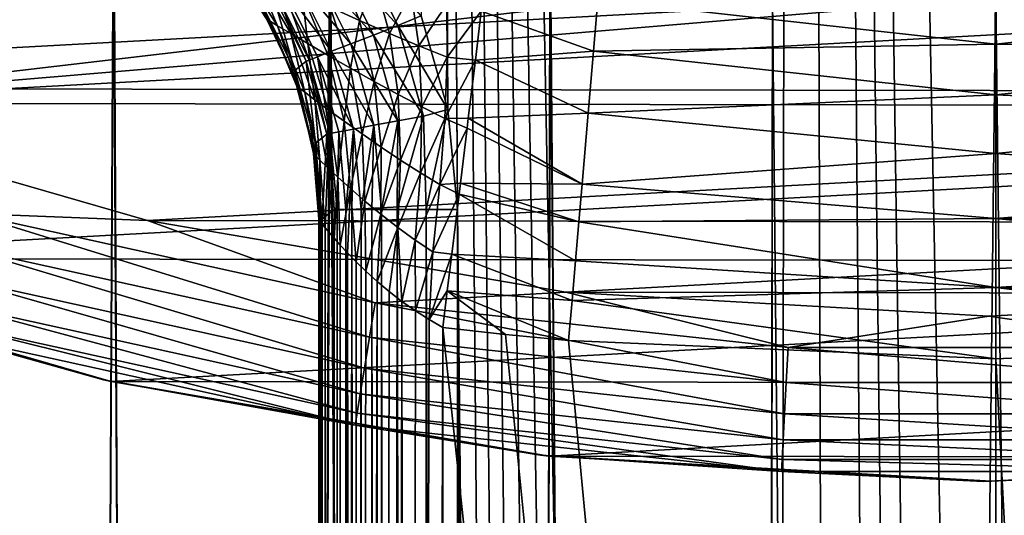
# Model space of a CAD drawing. Header units: metres. Extents: x -24 to 24, y -207 to 24.
# Tile 22 of 59: x -5.91 to 0.05, y -24.21 to -21.2. Entities that reach past the tile are written whole.
import ezdxf

# ---------------------------------------------------------------- set-up
doc = ezdxf.new("R2010")
doc.units = ezdxf.units.M
doc.layers.add('solid_12421093', color=7, linetype='CONTINUOUS')

msp = doc.modelspace()

# ---------------------------------------------------------------- linework, layer by layer
at = {"layer": 'solid_12421093'}
for points in [[(-3.529277, 19.716406, 325.992218), (-1.419161, -88.931885, 325.998749), (-1.201352, 19.992962, 325.999084)], [(-1.201352, 19.992962, 325.999084), (-1.419161, -88.931885, 325.998749), (-0.854518, -89.142441, 325.999542)], [(-1.201352, 19.992962, 325.999084), (0.925709, -89.121887, 325.999451), (1.129905, 19.997108, 325.999207)], [(-1.201352, 19.992962, 325.999084), (-0.854518, -89.142441, 325.999542), (-0.266746, -89.244637, 325.999969)], [(-1.201352, 19.992962, 325.999084), (-0.266746, -89.244637, 325.999969), (0.037425, -89.241074, 325.999939)], [(-1.201352, 19.992962, 325.999084), (0.037425, -89.241074, 325.999939), (0.341597, -89.237511, 325.999939)], [(-1.201352, 19.992962, 325.999084), (0.341597, -89.237511, 325.999939), (0.925709, -89.121887, 325.999451)], [(-2.588589, -87.978783, 325.995819), (-3.529277, 19.716406, 325.992218), (-3.259607, -22.351816, 325.993347)], [(-3.529277, 19.716406, 325.992218), (-2.588589, -87.978783, 325.995819), (-2.394495, -88.209007, 325.996429)], [(-3.529277, 19.716406, 325.992218), (-2.394495, -88.209007, 325.996429), (-2.17477, -88.423325, 325.99704)], [(-3.529277, 19.716406, 325.992218), (-2.17477, -88.423325, 325.99704), (-1.93462, -88.618576, 325.99765)], [(-3.529277, 19.716406, 325.992218), (-1.93462, -88.618576, 325.99765), (-1.681532, -88.789215, 325.99823)], [(-3.529277, 19.716406, 325.992218), (-1.681532, -88.789215, 325.99823), (-1.419161, -88.931885, 325.998749)], [(-3.529277, 19.716406, 325.992218), (-3.317966, -21.746544, 325.993134), (-3.259607, -22.351816, 325.993347)], [(-3.529277, 19.716406, 325.992218), (-3.479074, -21.178722, 325.992432), (-3.317966, -21.746544, 325.993134)], [(-6, -159.199997, 279.592316), (-5.340488, -20.309584, 279.946136), (-6.610552, -19.932402, 279.215027)], [(-6, -159.199997, 258.807709), (-6.609631, -19.932707, 259.184387), (-5.342917, -20.308945, 258.455078)], [(-12.784204, -20.311071, -4), (12.713661, -20.355228, -4), (-10.431182, -21.613234, -4)], [(-4.592201, -159.199997, 258.113434), (-6, -159.199997, 258.807709), (-5.342917, -20.308945, 258.455078)], [(-6, -159.199997, 279.592316), (-4.592201, -159.199997, 280.28656), (-5.340488, -20.309584, 279.946136)], [(-4.592201, -159.199997, 258.113434), (-5.342917, -20.308945, 258.455078), (-4.033314, -20.609035, 257.898132)], [(-4.592201, -159.199997, 280.28656), (-4.028245, -20.610027, 280.503693), (-5.340488, -20.309584, 279.946136)], [(-10.431182, -21.613234, -4), (12.713661, -20.355228, -4), (10.363387, -21.646151, -4)], [(-3.105829, -159.199997, 257.608887), (-4.592201, -159.199997, 258.113434), (-4.033314, -20.609035, 257.898132)], [(-4.592201, -159.199997, 280.28656), (-3.105829, -159.199997, 280.791107), (-4.028245, -20.610027, 280.503693)], [(-3.105829, -159.199997, 257.608887), (-4.033314, -20.609035, 257.898132), (-2.698445, -20.825907, 257.507324)], [(-3.105829, -159.199997, 280.791107), (-2.696085, -20.826212, 280.893219), (-4.028245, -20.610027, 280.503693)], [(-9.978355, -20.721722), (-7.60005, -21.70779), (-1.255261, -20.962036)], [(-3.619175, -21.237072, 325.976288), (-3.872022, -20.726982, 325.975128), (-4.006666, -20.810207, 325.922852)], [(-3.479074, -21.178722, 325.992432), (-3.872022, -20.726982, 325.975128), (-3.619175, -21.237072, 325.976288)], [(-7.60005, -21.70779), (9.92475, -20.747124), (1.191593, -20.965652)], [(-7.60005, -21.70779), (7.535275, -21.730291), (9.92475, -20.747124)], [(-4.39772, -21.208229, 314.560303), (-4.64908, -20.83383, 314.511475), (-4.586584, -20.864473, 314.273804)], [(-4.39772, -21.208229, 314.560303), (-4.414598, -21.195919, 314.758118), (-4.64908, -20.83383, 314.511475)], [(-3.766764, -21.294161, 325.92395), (-4.006666, -20.810207, 325.922852), (-4.132681, -20.888245, 325.832733)], [(-3.619175, -21.237072, 325.976288), (-4.006666, -20.810207, 325.922852), (-3.766764, -21.294161, 325.92395)], [(-1.566314, -159.199997, 257.302673), (-3.105829, -159.199997, 257.608887), (-2.698445, -20.825907, 257.507324)], [(-3.105829, -159.199997, 280.791107), (-1.566314, -159.199997, 281.097351), (-2.696085, -20.826212, 280.893219)], [(-1.566314, -159.199997, 257.302673), (-2.698445, -20.825907, 257.507324), (-1.350805, -20.956511, 257.276276)], [(-1.566314, -159.199997, 281.097351), (-1.35257, -20.956396, 281.123535), (-2.696085, -20.826212, 280.893219)], [(-4.348356, -21.238064, 314.370911), (-4.586584, -20.864473, 314.273804), (-4.48622, -20.912592, 314.056885)], [(-4.348356, -21.238064, 314.370911), (-4.39772, -21.208229, 314.560303), (-4.586584, -20.864473, 314.273804)], [(-4.268971, -21.285055, 314.197693), (-4.48622, -20.912592, 314.056885), (-4.35484, -20.974787, 313.867798)], [(-4.268971, -21.285055, 314.197693), (-4.348356, -21.238064, 314.370911), (-4.48622, -20.912592, 314.056885)], [(-3.904927, -21.347691, 325.833801), (-4.132681, -20.888245, 325.832733), (-4.23876, -20.954039, 325.709381)], [(-3.766764, -21.294161, 325.92395), (-4.132681, -20.888245, 325.832733), (-3.904927, -21.347691, 325.833801)], [(-3.851958, -21.206211, 313.499298), (-4.03016, -21.125595, 313.588226), (-3.983664, -20.886095, 313.200287)], [(-3.851958, -21.206211, 313.499298), (-3.983664, -20.886095, 313.200287), (-3.759914, -20.965139, 313.127777)], [(-7.60005, -21.70779), (1.191593, -20.965652), (-1.255261, -20.962036)], [(-4.164851, -21.346046, 314.046204), (-4.35484, -20.974787, 313.867798), (-4.200187, -21.047148, 313.710907)], [(-4.164851, -21.346046, 314.046204), (-4.268971, -21.285055, 314.197693), (-4.35484, -20.974787, 313.867798)], [(-4.021326, -21.392849, 325.710358), (-4.23876, -20.954039, 325.709381), (-4.316761, -21.002523, 325.562317)], [(-3.904927, -21.347691, 325.833801), (-4.23876, -20.954039, 325.709381), (-4.021326, -21.392849, 325.710358)], [(-3.671615, -21.285448, 313.442139), (-3.851958, -21.206211, 313.499298), (-3.759914, -20.965139, 313.127777)], [(-3.671615, -21.285448, 313.442139), (-3.759914, -20.965139, 313.127777), (-3.538686, -21.039377, 313.09079)], [(-1.566314, -159.199997, 281.097351), (0, -159.199997, 281.200012), (-1.35257, -20.956396, 281.123535)], [(-1.566314, -159.199997, 257.302673), (-1.350805, -20.956511, 257.276276), (0, -21, 257.200012)], [(0, -159.199997, 281.200012), (0, -21, 281.200012), (-1.35257, -20.956396, 281.123535)], [(0, -159.199997, 257.200012), (0, -21, 257.200012), (1.352569, -20.956396, 257.276459)], [(1.566314, -159.199997, 257.302673), (0, -159.199997, 257.200012), (1.352569, -20.956396, 257.276459)], [(1.566314, -159.199997, 281.097351), (1.350804, -20.956511, 281.123718), (0, -21, 281.200012)], [(-4.378035, -21.041012, 325.249695), (-4.447618, -21.098227, 316.988861), (-4.244241, -21.509123, 316.989777)], [(-4.362683, -21.031246, 325.404694), (-4.378035, -21.041012, 325.249695), (-4.174588, -21.452652, 325.250732)], [(-4.174588, -21.452652, 325.250732), (-4.378035, -21.041012, 325.249695), (-4.244241, -21.509123, 316.989777)], [(-4.316761, -21.002523, 325.562317), (-4.362683, -21.031246, 325.404694), (-4.157277, -21.445787, 325.405609)], [(-4.157277, -21.445787, 325.405609), (-4.362683, -21.031246, 325.404694), (-4.174588, -21.452652, 325.250732)], [(-4.10688, -21.4261, 325.563263), (-4.316761, -21.002523, 325.562317), (-4.157277, -21.445787, 325.405609)], [(-4.021326, -21.392849, 325.710358), (-4.316761, -21.002523, 325.562317), (-4.10688, -21.4261, 325.563263)], [(-3.493797, -21.360218, 313.413696), (-3.671615, -21.285448, 313.442139), (-3.538686, -21.039377, 313.09079)], [(-3.493797, -21.360218, 313.413696), (-3.538686, -21.039377, 313.09079), (-3.323513, -21.10651, 313.085114)], [(0, -159.199997, 257.200012), (-1.566314, -159.199997, 257.302673), (0, -21, 257.200012)], [(1.566314, -159.199997, 281.097351), (0, -21, 281.200012), (0, -159.199997, 281.200012)], [(-4.447618, -21.098227, 316.988861), (-4.414598, -21.195919, 314.758118), (-4.272944, -21.494942, 314.757172)], [(-4.244241, -21.509123, 316.989777), (-4.447618, -21.098227, 316.988861), (-4.272944, -21.494942, 314.757172)], [(-4.041983, -21.417366, 313.919861), (-4.200187, -21.047148, 313.710907), (-4.03016, -21.125595, 313.588226)], [(-4.041983, -21.417366, 313.919861), (-4.164851, -21.346046, 314.046204), (-4.200187, -21.047148, 313.710907)], [(-3.114823, -21.150455, 313.089325), (-2.408642, -21.081934, 312.900238), (-2.435363, -21.391813, 313.275482)], [(0, -21.349409, 313.116211), (-2.435363, -21.391813, 313.275482), (-2.408642, -21.081934, 312.900238)], [(0, -21.098953, 312.762573), (0, -21.349409, 313.116211), (-2.408642, -21.081934, 312.900238)], [(2.408672, -21.082298, 312.900787), (0, -21.349409, 313.116211), (0, -21.098953, 312.762573)], [(2.408672, -21.082298, 312.900787), (2.43536, -21.391779, 313.275452), (0, -21.349409, 313.116211)], [(-3.90648, -21.495123, 313.820404), (-4.041983, -21.417366, 313.919861), (-4.03016, -21.125595, 313.588226)], [(-3.90648, -21.495123, 313.820404), (-4.03016, -21.125595, 313.588226), (-3.851958, -21.206211, 313.499298)], [(-3.32132, -21.428104, 313.41037), (-3.493797, -21.360218, 313.413696), (-3.323513, -21.10651, 313.085114)], [(-3.32132, -21.428104, 313.41037), (-3.323513, -21.10651, 313.085114), (-3.114823, -21.150455, 313.089325)], [(-3.32132, -21.428104, 313.41037), (-3.114823, -21.150455, 313.089325), (-3.150938, -21.446964, 313.394623)], [(-3.150938, -21.446964, 313.394623), (-3.114823, -21.150455, 313.089325), (-2.435363, -21.391813, 313.275482)], [(-4.272944, -21.494942, 314.757172), (-4.414598, -21.195919, 314.758118), (-4.39772, -21.208229, 314.560303)], [(-4.221336, -21.61215, 314.600311), (-4.39772, -21.208229, 314.560303), (-4.348356, -21.238064, 314.370911)], [(-4.234277, -21.599611, 314.756958), (-4.272944, -21.494942, 314.757172), (-4.39772, -21.208229, 314.560303)], [(-4.221336, -21.61215, 314.600311), (-4.234277, -21.599611, 314.756958), (-4.39772, -21.208229, 314.560303)], [(-3.763939, -21.5755, 313.747559), (-3.90648, -21.495123, 313.820404), (-3.851958, -21.206211, 313.499298)], [(-3.763939, -21.5755, 313.747559), (-3.851958, -21.206211, 313.499298), (-3.671615, -21.285448, 313.442139)], [(-3.317966, -21.746544, 325.993134), (-3.479074, -21.178722, 325.992432), (-3.619175, -21.237072, 325.976288)], [(-4.183403, -21.641115, 314.449768), (-4.348356, -21.238064, 314.370911), (-4.268971, -21.285055, 314.197693)], [(-4.183403, -21.641115, 314.449768), (-4.221336, -21.61215, 314.600311), (-4.348356, -21.238064, 314.370911)], [(-3.46433, -21.785017, 325.976868), (-3.619175, -21.237072, 325.976288), (-3.766764, -21.294161, 325.92395)], [(-3.317966, -21.746544, 325.993134), (-3.619175, -21.237072, 325.976288), (-3.46433, -21.785017, 325.976868)], [(-4.122066, -21.686888, 314.310944), (-4.268971, -21.285055, 314.197693), (-4.164851, -21.346046, 314.046204)], [(-4.122066, -21.686888, 314.310944), (-4.183403, -21.641115, 314.449768), (-4.268971, -21.285055, 314.197693)], [(-3.619826, -21.814039, 325.924438), (-3.766764, -21.294161, 325.92395), (-3.904927, -21.347691, 325.833801)], [(-3.46433, -21.785017, 325.976868), (-3.766764, -21.294161, 325.92395), (-3.619826, -21.814039, 325.924438)], [(-3.619082, -21.654961, 313.699951), (-3.763939, -21.5755, 313.747559), (-3.671615, -21.285448, 313.442139)], [(-3.619082, -21.654961, 313.699951), (-3.671615, -21.285448, 313.442139), (-3.493797, -21.360218, 313.413696)], [(-4.041009, -21.746582, 314.187988), (-4.164851, -21.346046, 314.046204), (-4.041983, -21.417366, 313.919861)], [(-4.041009, -21.746582, 314.187988), (-4.122066, -21.686888, 314.310944), (-4.164851, -21.346046, 314.046204)], [(-3.88809, -21.864208, 325.710632), (-4.021326, -21.392849, 325.710358), (-4.10688, -21.4261, 325.563263)], [(-3.76539, -21.841248, 325.834229), (-3.904927, -21.347691, 325.833801), (-4.021326, -21.392849, 325.710358)], [(-3.76539, -21.841248, 325.834229), (-4.021326, -21.392849, 325.710358), (-3.88809, -21.864208, 325.710632)], [(-3.619826, -21.814039, 325.924438), (-3.904927, -21.347691, 325.833801), (-3.76539, -21.841248, 325.834229)], [(-3.475605, -21.730345, 313.675293), (-3.619082, -21.654961, 313.699951), (-3.493797, -21.360218, 313.413696)], [(-3.475605, -21.730345, 313.675293), (-3.493797, -21.360218, 313.413696), (-3.32132, -21.428104, 313.41037)], [(-3.150938, -21.446964, 313.394623), (-2.435363, -21.391813, 313.275482), (-2.467836, -21.768335, 313.583221)], [(0, -21.657177, 313.421326), (-2.467836, -21.768335, 313.583221), (-2.435363, -21.391813, 313.275482)], [(0, -21.349409, 313.116211), (0, -21.657177, 313.421326), (-2.435363, -21.391813, 313.275482)], [(2.43536, -21.391779, 313.275452), (0, -21.657177, 313.421326), (0, -21.349409, 313.116211)], [(2.43536, -21.391779, 313.275452), (2.467783, -21.767719, 313.582794), (0, -21.657177, 313.421326)], [(-4.174588, -21.452652, 325.250732), (-4.244241, -21.509123, 316.989777), (-4.119325, -21.950209, 316.991577)], [(-4.157277, -21.445787, 325.405609), (-4.174588, -21.452652, 325.250732), (-4.049874, -21.894554, 325.250824)], [(-4.049874, -21.894554, 325.250824), (-4.174588, -21.452652, 325.250732), (-4.119325, -21.950209, 316.991577)], [(-4.10688, -21.4261, 325.563263), (-4.157277, -21.445787, 325.405609), (-4.031263, -21.89109, 325.405792)], [(-4.031263, -21.89109, 325.405792), (-4.157277, -21.445787, 325.405609), (-4.049874, -21.894554, 325.250824)], [(-3.978203, -21.881098, 325.563446), (-4.10688, -21.4261, 325.563263), (-4.031263, -21.89109, 325.405792)], [(-3.88809, -21.864208, 325.710632), (-4.10688, -21.4261, 325.563263), (-3.978203, -21.881098, 325.563446)], [(-3.944434, -21.816778, 314.083649), (-4.041983, -21.417366, 313.919861), (-3.90648, -21.495123, 313.820404)], [(-3.944434, -21.816778, 314.083649), (-4.041009, -21.746582, 314.187988), (-4.041983, -21.417366, 313.919861)], [(-3.335808, -21.799101, 313.670959), (-3.475605, -21.730345, 313.675293), (-3.32132, -21.428104, 313.41037)], [(-3.335808, -21.799101, 313.670959), (-3.32132, -21.428104, 313.41037), (-3.150938, -21.446964, 313.394623)], [(-3.335808, -21.799101, 313.670959), (-3.150938, -21.446964, 313.394623), (-3.193746, -21.798418, 313.649231)], [(-3.193746, -21.798418, 313.649231), (-3.150938, -21.446964, 313.394623), (-2.467836, -21.768335, 313.583221)], [(-4.244241, -21.509123, 316.989777), (-4.272944, -21.494942, 314.757172), (-4.234277, -21.599611, 314.756958)], [(-4.244241, -21.509123, 316.989777), (-4.234277, -21.599611, 314.756958), (-4.141911, -21.947533, 314.75647)], [(-4.119325, -21.950209, 316.991577), (-4.244241, -21.509123, 316.989777), (-4.141911, -21.947533, 314.75647)], [(-3.836664, -21.893789, 313.999451), (-3.944434, -21.816778, 314.083649), (-3.90648, -21.495123, 313.820404)], [(-3.836664, -21.893789, 313.999451), (-3.90648, -21.495123, 313.820404), (-3.763939, -21.5755, 313.747559)], [(-3.721724, -21.973909, 313.935608), (-3.836664, -21.893789, 313.999451), (-3.763939, -21.5755, 313.747559)], [(-3.721724, -21.973909, 313.935608), (-3.763939, -21.5755, 313.747559), (-3.619082, -21.654961, 313.699951)], [(-10.431182, -21.613234, -4), (10.363387, -21.646151, -4), (-7.937033, -22.649223, -4)], [(-4.141911, -21.947533, 314.75647), (-4.234277, -21.599611, 314.756958), (-4.221336, -21.61215, 314.600311)], [(-4.121126, -22.024427, 314.630493), (-4.221336, -21.61215, 314.600311), (-4.183403, -21.641115, 314.449768)], [(-4.130369, -22.013149, 314.756439), (-4.141911, -21.947533, 314.75647), (-4.221336, -21.61215, 314.600311)], [(-4.121126, -22.024427, 314.630493), (-4.130369, -22.013149, 314.756439), (-4.221336, -21.61215, 314.600311)], [(-7.937033, -22.649223, -4), (10.363387, -21.646151, -4), (7.875484, -22.670778, -4)], [(-4.092554, -22.052502, 314.508392), (-4.183403, -21.641115, 314.449768), (-4.122066, -21.686888, 314.310944)], [(-4.092554, -22.052502, 314.508392), (-4.121126, -22.024427, 314.630493), (-4.183403, -21.641115, 314.449768)], [(-4.045778, -22.097031, 314.393951), (-4.122066, -21.686888, 314.310944), (-4.041009, -21.746582, 314.187988)], [(-4.045778, -22.097031, 314.393951), (-4.092554, -22.052502, 314.508392), (-4.122066, -21.686888, 314.310944)], [(-3.603111, -22.053608, 313.89151), (-3.721724, -21.973909, 313.935608), (-3.619082, -21.654961, 313.699951)], [(-3.603111, -22.053608, 313.89151), (-3.619082, -21.654961, 313.699951), (-3.475605, -21.730345, 313.675293)], [(0, -21.657177, 313.421326), (0, -22.013006, 313.668671), (-2.467836, -21.768335, 313.583221)], [(2.467783, -21.767719, 313.582794), (0, -22.013006, 313.668671), (0, -21.657177, 313.421326)], [(-7.60005, -21.70779), (-5.136287, -22.418219), (7.535275, -21.730291)], [(-6.212682, -22.37606, -0.025072), (-5.136287, -22.418219), (-7.60005, -21.70779)], [(-5.136287, -22.418219), (5.062373, -22.434919), (7.535275, -21.730291)], [(-3.982917, -22.155403, 314.29007), (-4.045778, -22.097031, 314.393951), (-4.041009, -21.746582, 314.187988)], [(-3.982917, -22.155403, 314.29007), (-4.041009, -21.746582, 314.187988), (-3.944434, -21.816778, 314.083649)], [(-3.483696, -22.129658, 313.865967), (-3.603111, -22.053608, 313.89151), (-3.475605, -21.730345, 313.675293)], [(-3.483696, -22.129658, 313.865967), (-3.475605, -21.730345, 313.675293), (-3.335808, -21.799101, 313.670959)], [(-3.317966, -21.746544, 325.993134), (-3.46433, -21.785017, 325.976868), (-3.449161, -22.351816, 325.968231)], [(-3.317966, -21.746544, 325.993134), (-3.449161, -22.351816, 325.968231), (-3.259607, -22.351816, 325.993347)], [(-3.906443, -22.224453, 314.198944), (-3.982917, -22.155403, 314.29007), (-3.944434, -21.816778, 314.083649)], [(-3.906443, -22.224453, 314.198944), (-3.944434, -21.816778, 314.083649), (-3.836664, -21.893789, 313.999451)], [(-3.619826, -21.814039, 325.924438), (-3.76539, -21.841248, 325.834229), (-3.718512, -22.351816, 325.834229)], [(-3.619826, -21.814039, 325.924438), (-3.718512, -22.351816, 325.834229), (-3.625002, -22.351816, 325.896637)], [(-3.46433, -21.785017, 325.976868), (-3.625002, -22.351816, 325.896637), (-3.449161, -22.351816, 325.968231)], [(-3.46433, -21.785017, 325.976868), (-3.619826, -21.814039, 325.924438), (-3.625002, -22.351816, 325.896637)], [(-3.365482, -22.199352, 313.857513), (-3.483696, -22.129658, 313.865967), (-3.335808, -21.799101, 313.670959)], [(-3.365482, -22.199352, 313.857513), (-3.335808, -21.799101, 313.670959), (-3.201011, -21.858067, 313.683838)], [(-3.335808, -21.799101, 313.670959), (-3.193746, -21.798418, 313.649231), (-3.201011, -21.858067, 313.683838)], [(-3.201011, -21.858067, 313.683838), (-3.193746, -21.798418, 313.649231), (-2.504825, -22.197189, 313.811798)], [(-3.193746, -21.798418, 313.649231), (-2.467836, -21.768335, 313.583221), (-2.504825, -22.197189, 313.811798)], [(0, -22.013006, 313.668671), (-2.504825, -22.197189, 313.811798), (-2.467836, -21.768335, 313.583221)], [(2.467783, -21.767719, 313.582794), (2.504731, -22.196098, 313.81134), (0, -22.013006, 313.668671)], [(-3.88809, -21.864208, 325.710632), (-3.978203, -21.881098, 325.563446), (-3.934354, -22.351816, 325.564484)], [(-3.88809, -21.864208, 325.710632), (-3.934354, -22.351816, 325.564484), (-3.898938, -22.351816, 325.630493)], [(-3.88809, -21.864208, 325.710632), (-3.898938, -22.351816, 325.630493), (-3.843113, -22.351816, 325.710785)], [(-3.76539, -21.841248, 325.834229), (-3.88809, -21.864208, 325.710632), (-3.843113, -22.351816, 325.710785)], [(-3.76539, -21.841248, 325.834229), (-3.843113, -22.351816, 325.710785), (-3.777204, -22.351816, 325.783234)], [(-3.76539, -21.841248, 325.834229), (-3.777204, -22.351816, 325.783234), (-3.718512, -22.351816, 325.834229)], [(-3.365482, -22.199352, 313.857513), (-3.201011, -21.858067, 313.683838), (-3.241753, -22.192554, 313.840027)], [(-3.241753, -22.192554, 313.840027), (-3.201011, -21.858067, 313.683838), (-2.504825, -22.197189, 313.811798)], [(-4.049874, -21.894554, 325.250824), (-4.119325, -21.950209, 316.991577), (-4.078592, -22.408548, 316.994202)], [(-4.049874, -21.894554, 325.250824), (-4.078592, -22.408548, 316.994202), (-4.006546, -22.351816, 325.249847)], [(-4.031263, -21.89109, 325.405792), (-4.049874, -21.894554, 325.250824), (-4.006546, -22.351816, 325.249847)], [(-3.978203, -21.881098, 325.563446), (-4.031263, -21.89109, 325.405792), (-3.988292, -22.351816, 325.407959)], [(-4.031263, -21.89109, 325.405792), (-4.006546, -22.351816, 325.249847), (-3.988292, -22.351816, 325.407959)], [(-3.978203, -21.881098, 325.563446), (-3.988292, -22.351816, 325.407959), (-3.934354, -22.351816, 325.564484)], [(-3.818969, -22.300703, 314.122101), (-3.906443, -22.224453, 314.198944), (-3.836664, -21.893789, 313.999451)], [(-3.818969, -22.300703, 314.122101), (-3.836664, -21.893789, 313.999451), (-3.721724, -21.973909, 313.935608)], [(-4.119325, -21.950209, 316.991577), (-4.141911, -21.947533, 314.75647), (-4.130369, -22.013149, 314.756439)], [(-4.119325, -21.950209, 316.991577), (-4.130369, -22.013149, 314.756439), (-4.09812, -22.410442, 314.756531)], [(-4.119325, -21.950209, 316.991577), (-4.09812, -22.410442, 314.756531), (-4.088336, -22.410561, 315.877716)], [(-4.119325, -21.950209, 316.991577), (-4.088336, -22.410561, 315.877716), (-4.078592, -22.408548, 316.994202)], [(-3.723047, -22.38056, 314.060364), (-3.818969, -22.300703, 314.122101), (-3.721724, -21.973909, 313.935608)], [(-3.723047, -22.38056, 314.060364), (-3.721724, -21.973909, 313.935608), (-3.603111, -22.053608, 313.89151)], [(-4.121126, -22.024427, 314.630493), (-4.09812, -22.410442, 314.756531), (-4.130369, -22.013149, 314.756439)], [(-4.121126, -22.024427, 314.630493), (-4.089161, -22.426088, 314.634247), (-4.09812, -22.410442, 314.756531)], [(-4.092554, -22.052502, 314.508392), (-4.089161, -22.426088, 314.634247), (-4.121126, -22.024427, 314.630493)], [(-4.092554, -22.052502, 314.508392), (-4.059295, -22.463402, 314.511719), (-4.089161, -22.426088, 314.634247)], [(-4.045778, -22.097031, 314.393951), (-4.059295, -22.463402, 314.511719), (-4.092554, -22.052502, 314.508392)], [(-3.621084, -22.460505, 314.01416), (-3.723047, -22.38056, 314.060364), (-3.603111, -22.053608, 313.89151)], [(-3.621084, -22.460505, 314.01416), (-3.603111, -22.053608, 313.89151), (-3.483696, -22.129658, 313.865967)], [(0, -22.013006, 313.668671), (0, -22.406208, 313.850861), (-2.504825, -22.197189, 313.811798)], [(2.504731, -22.196098, 313.81134), (0, -22.406208, 313.850861), (0, -22.013006, 313.668671)], [(-4.045778, -22.097031, 314.393951), (-4.005983, -22.526241, 314.389801), (-4.059295, -22.463402, 314.511719)], [(-3.982917, -22.155403, 314.29007), (-4.005983, -22.526241, 314.389801), (-4.045778, -22.097031, 314.393951)], [(-3.982917, -22.155403, 314.29007), (-3.969289, -22.56727, 314.329651), (-4.005983, -22.526241, 314.389801)], [(-3.906443, -22.224453, 314.198944), (-3.969289, -22.56727, 314.329651), (-3.982917, -22.155403, 314.29007)], [(-3.515294, -22.537231, 313.983521), (-3.621084, -22.460505, 314.01416), (-3.483696, -22.129658, 313.865967)], [(-3.515294, -22.537231, 313.983521), (-3.483696, -22.129658, 313.865967), (-3.365482, -22.199352, 313.857513)], [(-3.906443, -22.224453, 314.198944), (-3.924994, -22.615227, 314.270691), (-3.969289, -22.56727, 314.329651)], [(-3.906443, -22.224453, 314.198944), (-3.873073, -22.668468, 314.214325), (-3.924994, -22.615227, 314.270691)], [(-3.818969, -22.300703, 314.122101), (-3.873073, -22.668468, 314.214325), (-3.906443, -22.224453, 314.198944)], [(-3.407594, -22.607882, 313.968231), (-3.515294, -22.537231, 313.983521), (-3.365482, -22.199352, 313.857513)], [(-3.407594, -22.607882, 313.968231), (-3.365482, -22.199352, 313.857513), (-3.249828, -22.258854, 313.864044)], [(-3.365482, -22.199352, 313.857513), (-3.241753, -22.192554, 313.840027), (-3.249828, -22.258854, 313.864044)], [(-3.249828, -22.258854, 313.864044), (-3.241753, -22.192554, 313.840027), (-2.524579, -22.42621, 313.893555)], [(-3.241753, -22.192554, 313.840027), (-2.504825, -22.197189, 313.811798), (-2.524579, -22.42621, 313.893555)], [(0, -22.406208, 313.850861), (-2.524579, -22.42621, 313.893555), (-2.504825, -22.197189, 313.811798)], [(2.504731, -22.196098, 313.81134), (2.524484, -22.425098, 313.893219), (0, -22.406208, 313.850861)], [(-3.407594, -22.607882, 313.968231), (-3.249828, -22.258854, 313.864044), (-3.294197, -22.623123, 313.959869)], [(-3.294197, -22.623123, 313.959869), (-3.249828, -22.258854, 313.864044), (-2.544924, -22.662079, 313.952515)], [(-3.249828, -22.258854, 313.864044), (-2.524579, -22.42621, 313.893555), (-2.544924, -22.662079, 313.952515)], [(-4.006546, -22.351816, 325.249847), (-4.09812, -86, 314.756531), (-4.006546, -86, 325.249847)], [(-4.078592, -22.408548, 316.994202), (-4.09812, -86, 314.756531), (-4.006546, -22.351816, 325.249847)], [(-4.006546, -22.351816, 325.249847), (-4.006546, -86, 325.249847), (-3.989079, -86, 325.404419)], [(-3.988292, -22.351816, 325.407959), (-4.006546, -22.351816, 325.249847), (-3.989079, -86, 325.404419)], [(-3.988292, -22.351816, 325.407959), (-3.989079, -86, 325.404419), (-3.935678, -86, 325.561676)], [(-3.934354, -22.351816, 325.564484), (-3.988292, -22.351816, 325.407959), (-3.935678, -86, 325.561676)], [(-3.898938, -22.351816, 325.630493), (-3.935678, -86, 325.561676), (-3.845391, -86, 325.707916)], [(-3.898938, -22.351816, 325.630493), (-3.934354, -22.351816, 325.564484), (-3.935678, -86, 325.561676)], [(-3.843113, -22.351816, 325.710785), (-3.898938, -22.351816, 325.630493), (-3.845391, -86, 325.707916)], [(-3.818969, -22.300703, 314.122101), (-3.813349, -22.726322, 314.161713), (-3.873073, -22.668468, 314.214325)], [(-3.843113, -22.351816, 325.710785), (-3.845391, -86, 325.707916), (-3.793999, -86, 325.76651)], [(-3.777204, -22.351816, 325.783234), (-3.843113, -22.351816, 325.710785), (-3.793999, -86, 325.76651)], [(-3.723047, -22.38056, 314.060364), (-3.813349, -22.726322, 314.161713), (-3.818969, -22.300703, 314.122101)], [(-3.777204, -22.351816, 325.783234), (-3.793999, -86, 325.76651), (-3.721168, -86, 325.832123)], [(-3.718512, -22.351816, 325.834229), (-3.777204, -22.351816, 325.783234), (-3.721168, -86, 325.832123)], [(-3.718512, -22.351816, 325.834229), (-3.721168, -86, 325.832123), (-3.640706, -86, 325.887512)], [(-3.625002, -22.351816, 325.896637), (-3.718512, -22.351816, 325.834229), (-3.640706, -86, 325.887512)], [(-3.625002, -22.351816, 325.896637), (-3.640706, -86, 325.887512), (-3.574206, -86, 325.922791)], [(-3.625002, -22.351816, 325.896637), (-3.574206, -86, 325.922791), (-3.458493, -86, 325.965668)], [(-3.449161, -22.351816, 325.968231), (-3.625002, -22.351816, 325.896637), (-3.458493, -86, 325.965668)], [(-3.449161, -22.351816, 325.968231), (-3.458493, -86, 325.965668), (-3.259607, -86, 325.993347)], [(-3.259607, -22.351816, 325.993347), (-3.449161, -22.351816, 325.968231), (-3.259607, -86, 325.993347)], [(-3.259607, -22.351816, 325.993347), (-3.259607, -86, 325.993347), (-3.243629, -86.309685, 325.993439)], [(-3.259607, -22.351816, 325.993347), (-3.243629, -86.309685, 325.993439), (-3.201185, -86.610054, 325.993591)], [(-3.259607, -22.351816, 325.993347), (-3.201185, -86.610054, 325.993591), (-3.132285, -86.901108, 325.993866)], [(-3.259607, -22.351816, 325.993347), (-3.132285, -86.901108, 325.993866), (-3.036822, -87.183044, 325.994232)], [(-3.259607, -22.351816, 325.993347), (-3.036822, -87.183044, 325.994232), (-2.912774, -87.459656, 325.99469)], [(-3.259607, -22.351816, 325.993347), (-2.912774, -87.459656, 325.99469), (-2.762133, -87.727211, 325.995239)], [(-3.259607, -22.351816, 325.993347), (-2.762133, -87.727211, 325.995239), (-2.588589, -87.978783, 325.995819)], [(-6.269282, -22.579914, -0.099129), (-3.791213, -23.125378, -0.099129), (-6.212682, -22.37606, -0.025072)], [(-6.212682, -22.37606, -0.025072), (-3.756986, -22.916599, -0.025072), (-5.136287, -22.418219)], [(-3.791213, -23.125378, -0.099129), (-3.756986, -22.916599, -0.025072), (-6.212682, -22.37606, -0.025072)], [(-4.078592, -22.408548, 316.994202), (-4.088336, -22.410561, 315.877716), (-4.09812, -86, 314.756531)], [(-4.088336, -22.410561, 315.877716), (-4.09812, -22.410442, 314.756531), (-4.09812, -86, 314.756531)], [(-4.089161, -22.426088, 314.634247), (-4.09812, -86, 314.756531), (-4.09812, -22.410442, 314.756531)], [(-3.723047, -22.38056, 314.060364), (-3.746242, -22.787821, 314.11438), (-3.813349, -22.726322, 314.161713)], [(-3.621084, -22.460505, 314.01416), (-3.746242, -22.787821, 314.11438), (-3.723047, -22.38056, 314.060364)], [(0, -22.406208, 313.850861), (0.000001, -22.824965, 313.962433), (-2.524579, -22.42621, 313.893555)], [(2.544845, -22.661154, 313.952332), (0.000001, -22.824965, 313.962433), (0, -22.406208, 313.850861)], [(2.524484, -22.425098, 313.893219), (2.544845, -22.661154, 313.952332), (0, -22.406208, 313.850861)], [(-5.136287, -22.418219), (-2.603608, -22.852091), (5.062373, -22.434919)], [(-3.756986, -22.916599, -0.025072), (-2.603608, -22.852091), (-5.136287, -22.418219)], [(-4.089161, -22.426088, 314.634247), (-4.072968, -86, 314.557281), (-4.09812, -86, 314.756531)], [(-4.089161, -22.426088, 314.634247), (-4.059295, -22.463402, 314.511719), (-4.072968, -86, 314.557281)], [(-4.059295, -22.463402, 314.511719), (-4.005983, -22.526241, 314.389801), (-4.072968, -86, 314.557281)], [(-3.621084, -22.460505, 314.01416), (-3.673315, -22.848738, 314.074158), (-3.746242, -22.787821, 314.11438)], [(-3.621084, -22.460505, 314.01416), (-3.595036, -22.909836, 314.041809), (-3.673315, -22.848738, 314.074158)], [(-3.515294, -22.537231, 313.983521), (-3.595036, -22.909836, 314.041809), (-3.621084, -22.460505, 314.01416)], [(-2.603608, -22.852091), (2.522967, -22.861095), (5.062373, -22.434919)], [(0.000001, -22.824965, 313.962433), (-2.544924, -22.662079, 313.952515), (-2.524579, -22.42621, 313.893555)], [(-4.005983, -22.526241, 314.389801), (-3.997425, -86, 314.374573), (-4.072968, -86, 314.557281)], [(-4.005983, -22.526241, 314.389801), (-3.969289, -22.56727, 314.329651), (-3.997425, -86, 314.374573)], [(-6.320047, -22.762751, -0.218448), (-3.821912, -23.312632, -0.218448), (-6.269282, -22.579914, -0.099129)], [(-3.821912, -23.312632, -0.218448), (-3.791213, -23.125378, -0.099129), (-6.269282, -22.579914, -0.099129)], [(-3.969289, -22.56727, 314.329651), (-3.924994, -22.615227, 314.270691), (-3.997425, -86, 314.374573)], [(-3.515294, -22.537231, 313.983521), (-3.513961, -22.966637, 314.018555), (-3.595036, -22.909836, 314.041809)], [(-3.407594, -22.607882, 313.968231), (-3.513961, -22.966637, 314.018555), (-3.515294, -22.537231, 313.983521)], [(-7.981759, -22.633858, -1), (-5.402553, -23.38402, -1), (-6.414039, -23.101282, -0.778573)], [(-7.937033, -22.649223, -4), (-5.402553, -23.38402, -1), (-7.981759, -22.633858, -1)], [(-7.937033, -22.649223, -4), (-5.355268, -23.393837, -4), (-5.402553, -23.38402, -1)], [(-7.937033, -22.649223, -4), (7.875484, -22.670778, -4), (-5.355268, -23.393837, -4)], [(-3.924994, -22.615227, 314.270691), (-3.878479, -86, 314.219666), (-3.997425, -86, 314.374573)], [(-3.924994, -22.615227, 314.270691), (-3.873073, -22.668468, 314.214325), (-3.878479, -86, 314.219666)], [(-3.407594, -22.607882, 313.968231), (-3.431406, -23.01848, 314.004639), (-3.513961, -22.966637, 314.018555)], [(-3.407594, -22.607882, 313.968231), (-3.294197, -22.623123, 313.959869), (-3.431406, -23.01848, 314.004639)], [(-3.431406, -23.01848, 314.004639), (-3.294197, -22.623123, 313.959869), (-3.321166, -22.84454, 313.990021)], [(-3.321166, -22.84454, 313.990021), (-3.294197, -22.623123, 313.959869), (-2.565667, -22.902552, 313.988098)], [(-3.294197, -22.623123, 313.959869), (-2.544924, -22.662079, 313.952515), (-2.565667, -22.902552, 313.988098)], [(-5.355268, -23.393837, -4), (7.875484, -22.670778, -4), (5.299317, -23.406675, -4)], [(-3.873073, -22.668468, 314.214325), (-3.813349, -22.726322, 314.161713), (-3.878479, -86, 314.219666)], [(0.000001, -22.824965, 313.962433), (-2.565667, -22.902552, 313.988098), (-2.544924, -22.662079, 313.952515)], [(2.544845, -22.661154, 313.952332), (2.565621, -22.901997, 313.988068), (0.000001, -22.824965, 313.962433)], [(-6.362426, -22.915388, -0.377037), (-3.84754, -23.468956, -0.377037), (-6.320047, -22.762751, -0.218448)], [(-3.84754, -23.468956, -0.377037), (-3.821912, -23.312632, -0.218448), (-6.320047, -22.762751, -0.218448)], [(-3.813349, -22.726322, 314.161713), (-3.746242, -22.787821, 314.11438), (-3.878479, -86, 314.219666)], [(-3.746242, -22.787821, 314.11438), (-3.723149, -86, 314.100494), (-3.878479, -86, 314.219666)], [(-3.746242, -22.787821, 314.11438), (-3.673315, -22.848738, 314.074158), (-3.723149, -86, 314.100494)], [(0.000001, -22.824965, 313.962433), (-0.000012, -23.256687, 314), (-2.565667, -22.902552, 313.988098)], [(2.586952, -23.145306, 314), (-0.000012, -23.256687, 314), (0.000001, -22.824965, 313.962433)], [(2.565621, -22.901997, 313.988068), (2.586952, -23.145306, 314), (0.000001, -22.824965, 313.962433)], [(-3.756986, -22.916599, -0.025072), (-1.257242, -23.188463, -0.025072), (-2.603608, -22.852091)], [(-3.673315, -22.848738, 314.074158), (-3.595036, -22.909836, 314.041809), (-3.723149, -86, 314.100494)], [(-3.431406, -23.01848, 314.004639), (-3.321166, -22.84454, 313.990021), (-3.34815, -23.066093, 314)], [(-3.321166, -22.84454, 313.990021), (-2.967909, -23.109013, 314), (-3.34815, -23.066093, 314)], [(-3.321166, -22.84454, 313.990021), (-2.565667, -22.902552, 313.988098), (-2.586754, -23.145329, 314)], [(-3.321166, -22.84454, 313.990021), (-2.586754, -23.145329, 314), (-2.967909, -23.109013, 314)], [(-2.603608, -22.852091), (-0.041343, -22.99905), (2.522967, -22.861095)], [(-1.257242, -23.188463, -0.025072), (-0.041343, -22.99905), (-2.603608, -22.852091)], [(1.257242, -23.188463, -0.025072), (2.522967, -22.861095), (-0.041343, -22.99905)], [(-6.39429, -23.030153, -0.566925), (-3.866809, -23.586494, -0.566925), (-6.362426, -22.915388, -0.377037)], [(-3.866809, -23.586494, -0.566925), (-3.84754, -23.468956, -0.377037), (-6.362426, -22.915388, -0.377037)], [(-3.791213, -23.125378, -0.099129), (-1.268696, -23.399717, -0.099129), (-3.756986, -22.916599, -0.025072)], [(-1.268696, -23.399717, -0.099129), (-1.257242, -23.188463, -0.025072), (-3.756986, -22.916599, -0.025072)], [(-3.595036, -22.909836, 314.041809), (-3.543317, -86, 314.025848), (-3.723149, -86, 314.100494)], [(-3.595036, -22.909836, 314.041809), (-3.513961, -22.966637, 314.018555), (-3.543317, -86, 314.025848)], [(-0.000012, -23.256687, 314), (-2.586754, -23.145329, 314), (-2.565667, -22.902552, 313.988098)], [(-3.513961, -22.966637, 314.018555), (-3.431406, -23.01848, 314.004639), (-3.543317, -86, 314.025848)], [(-1.257242, -23.188463, -0.025072), (1.257242, -23.188463, -0.025072), (-0.041343, -22.99905)], [(-6.414039, -23.101282, -0.778573), (-3.878752, -23.65934, -0.778573), (-6.39429, -23.030153, -0.566925)], [(-3.878752, -23.65934, -0.778573), (-3.866809, -23.586494, -0.566925), (-6.39429, -23.030153, -0.566925)], [(-3.431406, -23.01848, 314.004639), (-3.34815, -23.066093, 314), (-3.543317, -86, 314.025848)], [(-3.543317, -86, 314.025848), (-3.34815, -23.066093, 314), (-3.34815, -85.999985, 314)], [(3.348149, -86, 314), (-3.34815, -23.066093, 314), (-2.967909, -23.109013, 314)], [(3.348149, -86, 314), (-3.34815, -85.999985, 314), (-3.34815, -23.066093, 314)], [(-5.402553, -23.38402, -1), (-3.878752, -23.65934, -0.778573), (-6.414039, -23.101282, -0.778573)], [(-3.821912, -23.312632, -0.218448), (-1.278969, -23.589193, -0.218448), (-3.791213, -23.125378, -0.099129)], [(-1.278969, -23.589193, -0.218448), (-1.268696, -23.399717, -0.099129), (-3.791213, -23.125378, -0.099129)], [(3.348149, -86, 314), (-2.967909, -23.109013, 314), (-2.586754, -23.145329, 314)], [(3.348149, -86, 314), (-2.586754, -23.145329, 314), (-0.000012, -23.256687, 314)], [(-1.268696, -23.399717, -0.099129), (1.268696, -23.399717, -0.099129), (-1.257242, -23.188463, -0.025072)], [(1.268696, -23.399717, -0.099129), (1.257242, -23.188463, -0.025072), (-1.257242, -23.188463, -0.025072)], [(3.348149, -86, 314), (-0.000012, -23.256687, 314), (2.586952, -23.145306, 314)], [(-3.84754, -23.468956, -0.377037), (-1.287545, -23.747372, -0.377037), (-3.821912, -23.312632, -0.218448)], [(-1.287545, -23.747372, -0.377037), (-1.278969, -23.589193, -0.218448), (-3.821912, -23.312632, -0.218448)], [(-5.402553, -23.38402, -1), (-2.755673, -23.841272, -1), (-3.878752, -23.65934, -0.778573)], [(-5.355268, -23.393837, -4), (-2.755673, -23.841272, -1), (-5.402553, -23.38402, -1)], [(-5.355268, -23.393837, -4), (-2.703489, -23.84713, -4), (-2.755673, -23.841272, -1)], [(-5.355268, -23.393837, -4), (5.299317, -23.406675, -4), (-2.703489, -23.84713, -4)], [(-2.703489, -23.84713, -4), (5.299317, -23.406675, -4), (2.652131, -23.852938, -4)], [(-1.278969, -23.589193, -0.218448), (1.278969, -23.589193, -0.218448), (-1.268696, -23.399717, -0.099129)], [(1.278969, -23.589193, -0.218448), (1.268696, -23.399717, -0.099129), (-1.268696, -23.399717, -0.099129)], [(-3.866809, -23.586494, -0.566925), (-1.293993, -23.866304, -0.566925), (-3.84754, -23.468956, -0.377037)], [(-1.293993, -23.866304, -0.566925), (-1.287545, -23.747372, -0.377037), (-3.84754, -23.468956, -0.377037)], [(-3.878752, -23.65934, -0.778573), (-1.29799, -23.940016, -0.778573), (-3.866809, -23.586494, -0.566925)], [(-1.29799, -23.940016, -0.778573), (-1.293993, -23.866304, -0.566925), (-3.866809, -23.586494, -0.566925)], [(-1.287545, -23.747372, -0.377037), (1.287545, -23.747372, -0.377037), (-1.278969, -23.589193, -0.218448)], [(1.287545, -23.747372, -0.377037), (1.278969, -23.589193, -0.218448), (-1.278969, -23.589193, -0.218448)], [(-2.755673, -23.841272, -1), (-1.29799, -23.940016, -0.778573), (-3.878752, -23.65934, -0.778573)], [(-1.293993, -23.866304, -0.566925), (1.293993, -23.866304, -0.566925), (-1.287545, -23.747372, -0.377037)], [(1.293993, -23.866304, -0.566925), (1.287545, -23.747372, -0.377037), (-1.287545, -23.747372, -0.377037)], [(-2.755673, -23.841272, -1), (-0.074276, -23.999886, -1), (-1.29799, -23.940016, -0.778573)], [(-2.703489, -23.84713, -4), (-0.074276, -23.999886, -1), (-2.755673, -23.841272, -1)], [(-2.703489, -23.84713, -4), (-0.025011, -23.999056, -4), (-0.074276, -23.999886, -1)], [(-2.703489, -23.84713, -4), (2.652131, -23.852938, -4), (-0.025011, -23.999056, -4)], [(-1.29799, -23.940016, -0.778573), (1.29799, -23.940016, -0.778573), (-1.293993, -23.866304, -0.566925)], [(1.29799, -23.940016, -0.778573), (1.293993, -23.866304, -0.566925), (-1.293993, -23.866304, -0.566925)], [(-0.074276, -23.999886, -1), (2.608051, -23.857872, -1), (1.29799, -23.940016, -0.778573)], [(-0.025011, -23.999056, -4), (2.608051, -23.857872, -1), (-0.074276, -23.999886, -1)], [(-0.025011, -23.999056, -4), (2.652131, -23.852938, -4), (2.608051, -23.857872, -1)], [(-0.074276, -23.999886, -1), (1.29799, -23.940016, -0.778573), (-1.29799, -23.940016, -0.778573)]]:
    msp.add_3dface(points, dxfattribs=at)

doc.saveas('drawing.dxf')
